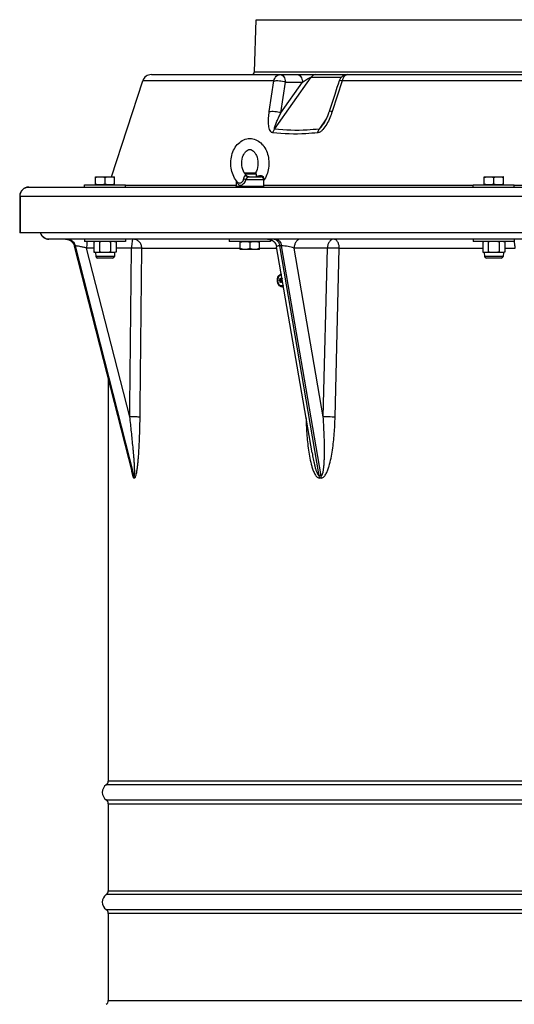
# Model space of a CAD drawing. Header units: millimetres. Extents: x 0 to 297, y 0 to 210.
# Tile 34 of 38: x 225 to 236, y 156 to 177. Entities that reach past the tile are written whole.
import ezdxf

# ---------------------------------------------------------------- set-up
doc = ezdxf.new("R2010")
doc.units = ezdxf.units.MM
doc.header["$LTSCALE"] = 16.335
doc.layers.get('0').update_dxf_attribs({"linetype": 'CONTINUOUS'})
doc.layers.add('AXES_REF', color=7, linetype='CONTINUOUS')

msp = doc.modelspace()

# ---------------------------------------------------------------- linework, layer by layer
at = {"color": 7, "linetype": 'Continuous'}
for p, q in [((230.207, 176.034), (230.247, 177.176)), ((230.247, 177.176), (249.763, 177.176)), ((227.95, 175.976), (252.06, 175.976)), ((227.079, 173.742), (227.76, 175.838)), ((231.964, 175.543), (231.842, 175.168)), ((229.984, 173.823), (229.987, 173.826)), ((229.987, 173.826), (230.224, 173.826)), ((229.996, 173.804), (230.246, 173.804)), ((230.246, 173.804), (230.224, 173.826)), ((230.246, 173.804), (230.246, 173.736)), ((226.725, 173.741), (226.726, 173.742)), ((226.725, 173.569), (226.725, 173.741)), ((226.726, 173.742), (227.144, 173.742)), ((226.935, 173.587), (226.935, 173.723)), ((227.145, 173.741), (227.144, 173.742)), ((227.145, 173.569), (227.145, 173.741)), ((229.806, 173.659), (229.806, 173.526)), ((230.068, 173.736), (230.346, 173.736)), ((230.406, 173.676), (230.406, 173.526)), ((235.237, 173.741), (235.238, 173.742)), ((235.237, 173.569), (235.237, 173.741)), ((235.238, 173.742), (235.656, 173.742)), ((235.447, 173.587), (235.447, 173.723)), ((235.657, 173.741), (235.656, 173.742)), ((235.657, 173.569), (235.657, 173.741)), ((225.265, 173.516), (254.745, 173.516)), ((226.485, 173.516), (226.485, 173.566)), ((226.485, 173.566), (227.385, 173.566)), ((226.726, 173.568), (226.725, 173.569)), ((226.726, 173.566), (226.726, 173.568)), ((226.726, 173.568), (227.144, 173.568)), ((227.144, 173.568), (227.145, 173.569)), ((227.144, 173.566), (227.144, 173.568)), ((227.385, 173.516), (227.385, 173.566)), ((229.816, 173.516), (229.806, 173.526)), ((230.406, 173.526), (229.806, 173.526)), ((230.396, 173.516), (230.406, 173.526)), ((234.997, 173.516), (234.997, 173.566)), ((234.997, 173.566), (235.897, 173.566)), ((235.238, 173.568), (235.237, 173.569)), ((235.238, 173.566), (235.238, 173.568)), ((235.238, 173.568), (235.656, 173.568)), ((235.656, 173.568), (235.657, 173.569)), ((235.656, 173.566), (235.656, 173.568)), ((235.897, 173.516), (235.897, 173.566)), ((225.065, 173.316), (225.065, 172.516)), ((254.945, 172.516), (225.065, 172.516)), ((254.305, 172.376), (225.705, 172.376)), ((226.085, 172.375), (226.091, 172.375)), ((226.485, 172.376), (226.485, 172.326)), ((227.385, 172.326), (226.485, 172.326)), ((226.725, 172.326), (226.692, 172.317)), ((226.692, 172.317), (226.692, 172.093)), ((226.814, 172.317), (226.814, 172.093)), ((227.056, 172.317), (227.056, 172.093)), ((227.145, 172.326), (227.177, 172.317)), ((227.177, 172.317), (227.177, 172.093)), ((227.385, 172.376), (227.385, 172.326)), ((229.656, 172.376), (229.656, 172.326)), ((230.556, 172.326), (229.656, 172.326)), ((229.897, 172.324), (229.896, 172.323)), ((229.896, 172.151), (229.896, 172.323)), ((229.897, 172.326), (229.897, 172.324)), ((229.897, 172.324), (230.314, 172.324)), ((230.106, 172.305), (230.106, 172.169)), ((230.314, 172.326), (230.314, 172.324)), ((230.314, 172.324), (230.316, 172.323)), ((230.316, 172.151), (230.316, 172.323)), ((230.556, 172.367), (230.556, 172.326)), ((234.997, 172.376), (234.997, 172.326)), ((235.897, 172.326), (234.997, 172.326)), ((235.237, 172.326), (235.205, 172.317)), ((235.205, 172.317), (235.205, 172.093)), ((235.326, 172.317), (235.326, 172.093)), ((235.568, 172.317), (235.568, 172.093)), ((235.657, 172.326), (235.69, 172.317)), ((235.69, 172.317), (235.69, 172.093)), ((235.897, 172.376), (235.897, 172.326)), ((227.535, 167.262), (226.264, 172.226)), ((226.692, 172.093), (226.725, 172.084)), ((226.725, 172.084), (226.732, 172)), ((227.145, 172.084), (226.725, 172.084)), ((227.145, 172.084), (227.138, 172)), ((227.177, 172.093), (227.145, 172.084)), ((229.896, 172.151), (229.897, 172.15)), ((230.314, 172.15), (229.897, 172.15)), ((230.316, 172.151), (230.314, 172.15)), ((231.469, 167.702), (230.692, 172.21)), ((235.205, 172.093), (235.237, 172.084)), ((235.237, 172.084), (235.244, 172)), ((235.657, 172.084), (235.237, 172.084)), ((235.657, 172.084), (235.65, 172)), ((235.69, 172.093), (235.657, 172.084)), ((227.098, 171.963), (226.772, 171.963)), ((235.61, 171.963), (235.284, 171.963)), ((230.754, 171.484), (230.755, 171.484)), ((230.755, 171.468), (230.754, 171.467)), ((230.758, 171.484), (230.784, 171.484)), ((230.758, 171.468), (230.784, 171.468)), ((230.786, 171.507), (230.806, 171.507)), ((230.786, 171.445), (230.806, 171.445)), ((230.816, 171.484), (230.816, 171.484)), ((230.816, 171.468), (230.82, 171.468)), ((230.81, 171.336), (230.808, 171.336)), ((227.005, 169.332), (227.005, 160.523)), ((227.005, 160.029), (227.005, 158.123)), ((227.005, 157.629), (227.005, 155.723))]:
    msp.add_line(p, q, dxfattribs=at)
at = {"color": 9, "linetype": 'Continuous'}
for p, q in [((230.207, 176.034), (249.803, 176.034)), ((230.629, 175.838), (227.76, 175.838)), ((230.531, 175.167), (230.629, 175.838)), ((230.647, 174.783), (231.45, 175.917)), ((230.786, 175.142), (231.26, 175.813)), ((230.786, 175.142), (230.886, 175.813)), ((230.886, 175.813), (231.26, 175.813)), ((231.45, 175.917), (232.11, 175.917)), ((232.129, 175.838), (231.908, 175.167)), ((247.881, 175.838), (232.129, 175.838)), ((231.779, 175.008), (231.62, 174.783)), ((230.406, 173.676), (230.018, 173.676)), ((230.019, 173.767), (230.04, 173.756)), ((230.04, 173.756), (230.053, 173.749)), ((227.385, 173.557), (229.806, 173.557)), ((230.406, 173.557), (234.997, 173.557)), ((235.897, 173.557), (244.113, 173.557)), ((225.065, 173.316), (254.945, 173.316)), ((225.073, 173.316), (225.073, 172.516)), ((226.102, 172.375), (226.102, 172.375)), ((226.102, 172.375), (226.102, 172.375)), ((227.559, 167.203), (226.271, 172.228)), ((226.287, 172.228), (226.271, 172.228)), ((227.574, 167.203), (226.287, 172.228)), ((227.476, 168.49), (226.53, 172.182)), ((226.692, 172.182), (226.53, 172.182)), ((227.515, 172.182), (227.177, 172.182)), ((227.739, 172.176), (229.896, 172.176)), ((230.316, 172.176), (230.698, 172.176)), ((231.624, 167.203), (230.759, 172.228)), ((230.799, 172.228), (230.759, 172.228)), ((231.664, 167.203), (230.799, 172.228)), ((231.712, 168.49), (231.076, 172.182)), ((231.805, 172.182), (231.076, 172.182)), ((231.712, 168.49), (231.805, 172.182)), ((231.972, 168.483), (232.064, 172.176)), ((232.064, 172.176), (235.205, 172.176)), ((235.69, 172.176), (235.914, 172.176)), ((227.138, 172), (226.732, 172)), ((235.65, 172), (235.244, 172)), ((230.766, 171.511), (230.779, 171.511)), ((230.766, 171.441), (230.779, 171.441)), ((230.798, 171.519), (230.811, 171.519)), ((230.798, 171.433), (230.811, 171.433)), ((253.048, 160.441), (226.962, 160.441)), ((253.005, 160.523), (227.005, 160.523)), ((226.962, 160.111), (253.048, 160.111)), ((227.005, 160.029), (253.005, 160.029)), ((227.005, 158.123), (253.005, 158.123)), ((253.048, 158.041), (226.962, 158.041)), ((226.962, 157.711), (253.048, 157.711)), ((253.005, 157.629), (227.005, 157.629)), ((227.005, 155.723), (253.005, 155.723))]:
    msp.add_line(p, q, dxfattribs=at)
at = {"color": 7, "linetype": 'Continuous'}
for points in [[(232.061, 175.838), (232.038, 175.767), (232.013, 175.692), (231.964, 175.543)], [(231.842, 175.168), (231.839, 175.159), (231.835, 175.147), (231.831, 175.136), (231.827, 175.124), (231.823, 175.114), (231.819, 175.103), (231.815, 175.092), (231.811, 175.082), (231.807, 175.072), (231.803, 175.062), (231.798, 175.052), (231.794, 175.042), (231.79, 175.033), (231.786, 175.023), (231.782, 175.014), (231.778, 175.005), (231.773, 174.996), (231.769, 174.987), (231.765, 174.979), (231.761, 174.97), (231.756, 174.962), (231.752, 174.954), (231.747, 174.946), (231.743, 174.938), (231.739, 174.93), (231.734, 174.922), (231.73, 174.915), (231.725, 174.908), (231.721, 174.901), (231.717, 174.894), (231.712, 174.888), (231.708, 174.882), (231.707, 174.88)], [(226.07, 172.376), (226.075, 172.376), (226.08, 172.376), (226.085, 172.375)], [(226.091, 172.375), (226.096, 172.374), (226.101, 172.373)], [(226.101, 172.373), (226.106, 172.373), (226.111, 172.372), (226.116, 172.37), (226.121, 172.369), (226.126, 172.368), (226.131, 172.366), (226.136, 172.365), (226.141, 172.363), (226.146, 172.361), (226.151, 172.359), (226.156, 172.356), (226.16, 172.354), (226.165, 172.352), (226.17, 172.349), (226.174, 172.347), (226.179, 172.344), (226.183, 172.341), (226.187, 172.338), (226.191, 172.335), (226.196, 172.331), (226.2, 172.328), (226.204, 172.325), (226.207, 172.321), (226.211, 172.317), (226.215, 172.314), (226.218, 172.31), (226.222, 172.306), (226.225, 172.302), (226.228, 172.298), (226.232, 172.294), (226.235, 172.289), (226.237, 172.285), (226.24, 172.281), (226.243, 172.276), (226.245, 172.271), (226.248, 172.267), (226.25, 172.262), (226.252, 172.257), (226.255, 172.253), (226.256, 172.248), (226.258, 172.243), (226.26, 172.238), (226.262, 172.233), (226.263, 172.228), (226.264, 172.226)], [(230.495, 172.376), (230.5, 172.376), (230.506, 172.376), (230.511, 172.375), (230.516, 172.375), (230.521, 172.374), (230.526, 172.373), (230.532, 172.373), (230.537, 172.372), (230.542, 172.37), (230.547, 172.369), (230.552, 172.368), (230.557, 172.366), (230.562, 172.364), (230.567, 172.363), (230.572, 172.361), (230.577, 172.359), (230.581, 172.356), (230.586, 172.354), (230.591, 172.352), (230.595, 172.349), (230.6, 172.346), (230.604, 172.344), (230.608, 172.341), (230.613, 172.338), (230.617, 172.335), (230.621, 172.331), (230.625, 172.328), (230.629, 172.324), (230.633, 172.321), (230.637, 172.317), (230.64, 172.314), (230.644, 172.31), (230.647, 172.306), (230.651, 172.302), (230.654, 172.298), (230.657, 172.293), (230.66, 172.289), (230.663, 172.285), (230.666, 172.28), (230.668, 172.276), (230.671, 172.271), (230.673, 172.267), (230.676, 172.262), (230.678, 172.257), (230.68, 172.252), (230.682, 172.247), (230.684, 172.242), (230.685, 172.238), (230.687, 172.233), (230.688, 172.227), (230.69, 172.222), (230.691, 172.217), (230.692, 172.212), (230.692, 172.21)]]:
    msp.add_lwpolyline(points, dxfattribs=at)
for centre, radius, start, end in [((227.95, 175.776), 0.2, 90, 161.9853), ((230.147, 176.036), 0.06, 270, 358), ((232.251, 175.776), 0.2, 90, 161.876), ((229.977, 173.977), 0.294, 328.3017, 328.518), ((229.954, 173.635), 0.151, 49.0323, 54.524), ((230.346, 173.676), 0.06, 0, 90), ((225.265, 173.316), 0.2, 90, 180), ((225.705, 172.576), 0.2, 197.459, 270), ((226.756, 172.098), 0.228, 97.8356, 98.9101), ((235.268, 172.098), 0.228, 97.8356, 98.9101), ((227.114, 172.312), 0.228, 277.8356, 278.9081), ((235.626, 172.312), 0.228, 277.8356, 278.9081), ((226.772, 172.003), 0.0403, 184.7245, 270), ((227.098, 172.003), 0.0403, 270, 355.2755), ((235.284, 172.003), 0.0403, 184.7245, 270), ((235.61, 172.003), 0.0403, 270, 355.2755), ((230.754, 171.47), 0.00291, 257.572, 270.0428), ((230.816, 171.494), 0.0109, 270.0411, 278.1546), ((230.821, 171.473), 0.00601, 252.1611, 260.8969), ((226.905, 160.523), 0.1, 304.5181, 360), ((226.905, 160.029), 0.1, 0, 55.4819), ((226.905, 158.123), 0.1, 304.5181, 360), ((226.905, 157.629), 0.1, 0, 55.4819), ((226.905, 155.723), 0.1, 304.5181, 360)]:
    msp.add_arc(centre, radius, start, end, dxfattribs=at)
at = {"color": 9, "linetype": 'Continuous'}
for centre, radius, start, end in [((226.087, 172.193), 0.183, 85.2155, 89.9984), ((235.683, 172.251), 0.223, 19.2621, 19.6388), ((230.808, 171.405), 0.0695, 270.0003, 271.1632), ((227.567, 166.901), 0.302, 88.5499, 91.4501), ((227.356, 167.151), 0.209, 0.143, 14.4604), ((227.573, 166.858), 0.293, 88.5276, 91.4724), ((227.371, 167.152), 0.209, 359.891, 14.207), ((231.644, 165.128), 2.076, 89.4464, 90.5536), ((231.324, 167.15), 0.305, 0.2866, 10.0547), ((231.649, 165.138), 2.013, 89.4379, 90.5621), ((231.363, 167.153), 0.306, 359.6319, 9.3736)]:
    msp.add_arc(centre, radius, start, end, dxfattribs=at)
for points, knots in [([(230.629, 175.838), (230.639, 175.875), (230.666, 175.928), (230.725, 175.969), (230.759, 175.976), (230.775, 175.976)], [0, 0, 0, 0, 0.534643, 0.774221, 1, 1, 1, 1]), ([(230.775, 175.976), (230.788, 175.976), (230.818, 175.966), (230.851, 175.928), (230.875, 175.875), (230.884, 175.834), (230.886, 175.813)], [0, 0, 0, 0, 0.188595, 0.414873, 0.689188, 1, 1, 1, 1]), ([(231.149, 175.976), (231.162, 175.976), (231.192, 175.966), (231.225, 175.928), (231.249, 175.875), (231.258, 175.834), (231.26, 175.813)], [0, 0, 0, 0, 0.188595, 0.414873, 0.689188, 1, 1, 1, 1]), ([(231.55, 175.976), (231.531, 175.976), (231.491, 175.964), (231.462, 175.935), (231.45, 175.917)], [0, 0, 0, 0, 0.471076, 1, 1, 1, 1]), ([(232.251, 175.976), (232.237, 175.976), (232.208, 175.968), (232.172, 175.938), (232.144, 175.893), (232.133, 175.857), (232.129, 175.838)], [0, 0, 0, 0, 0.206812, 0.437909, 0.703643, 1, 1, 1, 1]), ([(230.629, 175.838), (230.648, 175.842), (230.689, 175.845), (230.775, 175.841), (230.843, 175.827), (230.886, 175.813)], [0, 0, 0, 0, 0.215658, 0.47356, 1, 1, 1, 1]), ([(231.26, 175.813), (231.274, 175.822), (231.302, 175.842), (231.347, 175.871), (231.387, 175.895), (231.422, 175.91), (231.44, 175.917), (231.45, 175.917)], [0, 0, 0, 0, 0.233346, 0.47725, 0.735512, 0.872017, 1, 1, 1, 1]), ([(232.129, 175.838), (232.113, 175.841), (232.092, 175.844), (232.069, 175.844), (232.062, 175.84), (232.061, 175.838)], [0, 0, 0, 0, 0.699008, 0.896737, 1, 1, 1, 1]), ([(230.606, 174.703), (230.598, 174.704), (230.582, 174.71), (230.557, 174.733), (230.536, 174.775), (230.522, 174.832), (230.515, 174.895), (230.513, 174.961), (230.516, 175.052), (230.524, 175.121), (230.531, 175.167)], [0, 0, 0, 0, 0.047575, 0.096269, 0.20334, 0.322453, 0.44953, 0.582048, 0.718533, 1, 1, 1, 1]), ([(230.531, 175.167), (230.549, 175.171), (230.59, 175.174), (230.676, 175.17), (230.743, 175.157), (230.786, 175.142)], [0, 0, 0, 0, 0.21644, 0.474409, 1, 1, 1, 1]), ([(230.647, 174.783), (230.645, 174.784), (230.643, 174.791), (230.644, 174.803), (230.648, 174.822), (230.655, 174.843), (230.665, 174.873), (230.68, 174.911), (230.699, 174.957), (230.72, 175.003), (230.748, 175.065), (230.771, 175.111), (230.786, 175.142)], [0, 0, 0, 0, 0.020338, 0.045369, 0.101137, 0.160367, 0.221393, 0.346577, 0.474398, 0.603992, 0.734936, 1, 1, 1, 1]), ([(231.908, 175.167), (231.893, 175.12), (231.858, 175.027), (231.792, 174.893), (231.723, 174.79), (231.655, 174.726), (231.614, 174.705), (231.593, 174.703)], [0, 0, 0, 0, 0.257691, 0.516477, 0.77164, 0.89278, 1, 1, 1, 1]), ([(231.908, 175.167), (231.893, 175.17), (231.872, 175.173), (231.85, 175.173), (231.842, 175.17), (231.842, 175.168)], [0, 0, 0, 0, 0.699085, 0.896696, 1, 1, 1, 1]), ([(231.707, 174.88), (231.701, 174.871), (231.688, 174.854), (231.668, 174.828), (231.65, 174.807), (231.634, 174.791), (231.625, 174.784), (231.62, 174.783)], [0, 0, 0, 0, 0.246372, 0.495326, 0.747979, 0.875977, 1, 1, 1, 1]), ([(230.606, 174.703), (230.608, 174.711), (230.618, 174.739), (230.633, 174.766), (230.647, 174.783)], [0, 0, 0, 0, 0.258061, 1, 1, 1, 1]), ([(231.593, 174.703), (231.506, 174.694), (231.178, 174.667), (230.846, 174.673), (230.606, 174.703)], [0, 0, 0, 0, 0.265445, 1, 1, 1, 1]), ([(231.62, 174.783), (231.534, 174.774), (231.211, 174.747), (230.884, 174.753), (230.647, 174.783)], [0, 0, 0, 0, 0.265529, 1, 1, 1, 1]), ([(231.593, 174.703), (231.594, 174.711), (231.599, 174.738), (231.609, 174.765), (231.62, 174.783)], [0, 0, 0, 0, 0.265147, 1, 1, 1, 1]), ([(229.824, 173.636), (229.826, 173.625), (229.831, 173.605), (229.845, 173.578), (229.866, 173.559), (229.884, 173.556), (229.893, 173.556)], [0, 0, 0, 0, 0.291077, 0.543423, 0.769148, 1, 1, 1, 1]), ([(229.838, 173.62), (229.842, 173.615), (229.855, 173.606), (229.869, 173.604), (229.876, 173.604)], [0, 0, 0, 0, 0.492155, 1, 1, 1, 1]), ([(229.876, 173.604), (229.897, 173.604), (229.931, 173.619), (229.96, 173.654), (229.968, 173.679), (229.97, 173.691)], [0, 0, 0, 0, 0.456831, 0.723619, 1, 1, 1, 1]), ([(229.893, 173.556), (229.921, 173.556), (229.98, 173.589), (230.01, 173.644), (230.018, 173.676)], [0, 0, 0, 0, 0.457546, 1, 1, 1, 1]), ([(229.97, 173.691), (229.971, 173.697), (229.974, 173.708), (229.98, 173.727), (229.987, 173.746), (229.995, 173.762), (230.007, 173.772), (230.015, 173.769), (230.019, 173.767)], [0, 0, 0, 0, 0.173412, 0.346992, 0.589483, 0.776095, 0.892188, 1, 1, 1, 1]), ([(230.018, 173.676), (230.014, 173.677), (229.999, 173.683), (229.982, 173.688), (229.97, 173.691)], [0, 0, 0, 0, 0.257131, 1, 1, 1, 1]), ([(230.018, 173.676), (230.026, 173.69), (230.04, 173.709), (230.055, 173.73), (230.064, 173.736), (230.068, 173.736)], [0, 0, 0, 0, 0.621033, 0.851909, 1, 1, 1, 1]), ([(230.068, 173.736), (230.058, 173.736), (230.038, 173.742), (230.023, 173.758), (230.019, 173.767)], [0, 0, 0, 0, 0.493854, 1, 1, 1, 1]), ([(230.326, 173.767), (230.336, 173.77), (230.357, 173.772), (230.387, 173.758), (230.403, 173.729), (230.403, 173.708), (230.402, 173.697)], [0, 0, 0, 0, 0.246211, 0.492567, 0.741702, 1, 1, 1, 1]), ([(230.343, 173.736), (230.338, 173.736), (230.329, 173.748), (230.327, 173.759), (230.326, 173.767)], [0, 0, 0, 0, 0.350566, 1, 1, 1, 1]), ([(225.073, 173.316), (225.073, 173.342), (225.083, 173.394), (225.125, 173.461), (225.189, 173.505), (225.24, 173.516), (225.265, 173.516)], [0, 0, 0, 0, 0.254589, 0.506514, 0.754624, 1, 1, 1, 1]), ([(225.705, 172.376), (225.665, 172.376), (225.582, 172.404), (225.534, 172.477), (225.522, 172.516)], [0, 0, 0, 0, 0.494145, 1, 1, 1, 1]), ([(226.102, 172.376), (226.143, 172.376), (226.229, 172.346), (226.276, 172.269), (226.287, 172.228)], [0, 0, 0, 0, 0.493375, 1, 1, 1, 1]), ([(226.102, 172.375), (226.141, 172.372), (226.219, 172.339), (226.262, 172.266), (226.271, 172.228)], [0, 0, 0, 0, 0.493634, 1, 1, 1, 1]), ([(226.542, 172.326), (226.54, 172.316), (226.533, 172.268), (226.531, 172.22), (226.53, 172.182)], [0, 0, 0, 0, 0.210172, 1, 1, 1, 1]), ([(227.551, 172.376), (227.548, 172.376), (227.542, 172.371), (227.533, 172.352), (227.524, 172.313), (227.517, 172.253), (227.515, 172.207), (227.515, 172.182)], [0, 0, 0, 0, 0.03836, 0.101575, 0.316174, 0.629785, 1, 1, 1, 1]), ([(227.739, 172.176), (227.739, 172.202), (227.73, 172.254), (227.688, 172.32), (227.625, 172.365), (227.575, 172.376), (227.551, 172.376)], [0, 0, 0, 0, 0.256673, 0.509489, 0.756748, 1, 1, 1, 1]), ([(230.635, 172.376), (230.649, 172.376), (230.68, 172.368), (230.717, 172.334), (230.745, 172.286), (230.755, 172.248), (230.759, 172.228)], [0, 0, 0, 0, 0.205089, 0.436015, 0.702851, 1, 1, 1, 1]), ([(230.675, 172.376), (230.689, 172.376), (230.72, 172.368), (230.757, 172.334), (230.785, 172.286), (230.796, 172.248), (230.799, 172.228)], [0, 0, 0, 0, 0.205089, 0.436015, 0.702851, 1, 1, 1, 1]), ([(231.213, 172.376), (231.195, 172.376), (231.157, 172.364), (231.112, 172.319), (231.084, 172.256), (231.076, 172.207), (231.076, 172.182)], [0, 0, 0, 0, 0.206389, 0.440232, 0.70864, 1, 1, 1, 1]), ([(231.942, 172.376), (231.924, 172.376), (231.886, 172.364), (231.842, 172.319), (231.813, 172.256), (231.805, 172.207), (231.805, 172.182)], [0, 0, 0, 0, 0.206389, 0.440232, 0.70864, 1, 1, 1, 1]), ([(232.064, 172.176), (232.064, 172.202), (232.058, 172.251), (232.033, 172.316), (231.994, 172.363), (231.958, 172.376), (231.942, 172.376)], [0, 0, 0, 0, 0.302244, 0.576975, 0.80725, 1, 1, 1, 1]), ([(235.914, 172.176), (235.914, 172.203), (235.911, 172.253), (235.901, 172.303), (235.893, 172.325)], [0, 0, 0, 0, 0.541553, 1, 1, 1, 1]), ([(226.271, 172.228), (226.27, 172.228), (226.268, 172.228), (226.263, 172.227), (226.264, 172.226)], [0, 0, 0, 0, 0.43856, 1, 1, 1, 1]), ([(226.53, 172.182), (226.505, 172.188), (226.457, 172.199), (226.388, 172.213), (226.332, 172.223), (226.299, 172.228), (226.287, 172.228)], [0, 0, 0, 0, 0.309074, 0.604896, 0.849748, 1, 1, 1, 1]), ([(227.739, 172.176), (227.71, 172.179), (227.635, 172.18), (227.56, 172.182), (227.515, 172.182)], [0, 0, 0, 0, 0.392971, 1, 1, 1, 1]), ([(230.759, 172.228), (230.749, 172.228), (230.731, 172.227), (230.71, 172.225), (230.691, 172.216), (230.692, 172.21)], [0, 0, 0, 0, 0.417521, 0.720752, 1, 1, 1, 1]), ([(231.076, 172.182), (231.032, 172.196), (230.94, 172.216), (230.847, 172.228), (230.799, 172.228)], [0, 0, 0, 0, 0.489037, 1, 1, 1, 1]), ([(232.064, 172.176), (232.043, 172.177), (231.957, 172.18), (231.871, 172.182), (231.805, 172.182)], [0, 0, 0, 0, 0.24029, 1, 1, 1, 1]), ([(230.795, 171.611), (230.783, 171.609), (230.757, 171.598), (230.729, 171.564), (230.712, 171.519), (230.707, 171.469), (230.716, 171.419), (230.736, 171.377), (230.767, 171.348), (230.793, 171.34), (230.806, 171.34)], [0, 0, 0, 0, 0.106429, 0.226912, 0.3623, 0.506083, 0.648428, 0.780033, 0.896056, 1, 1, 1, 1]), ([(230.806, 171.351), (230.794, 171.351), (230.77, 171.358), (230.742, 171.386), (230.723, 171.425), (230.715, 171.47), (230.72, 171.516), (230.736, 171.558), (230.762, 171.588), (230.786, 171.599), (230.797, 171.6)], [0, 0, 0, 0, 0.10403, 0.220225, 0.352059, 0.494591, 0.638409, 0.773624, 0.89379, 1, 1, 1, 1]), ([(230.805, 171.353), (230.794, 171.353), (230.77, 171.36), (230.742, 171.387), (230.724, 171.426), (230.716, 171.471), (230.721, 171.516), (230.737, 171.557), (230.763, 171.587), (230.786, 171.597), (230.797, 171.599)], [0, 0, 0, 0, 0.104074, 0.220351, 0.352296, 0.494916, 0.63875, 0.773881, 0.893893, 1, 1, 1, 1]), ([(227.574, 167.203), (227.577, 167.203), (227.581, 167.213), (227.582, 167.225), (227.583, 167.242), (227.584, 167.266), (227.584, 167.298), (227.583, 167.338), (227.581, 167.378), (227.579, 167.432), (227.575, 167.499), (227.569, 167.581), (227.562, 167.663), (227.555, 167.745), (227.545, 167.855), (227.531, 167.993), (227.514, 168.159), (227.496, 168.324), (227.483, 168.434), (227.476, 168.49)], [0, 0, 0, 0, 0.006361, 0.01771, 0.03103, 0.045226, 0.074866, 0.105352, 0.136289, 0.167507, 0.230466, 0.293863, 0.357536, 0.4214, 0.485404, 0.613713, 0.742302, 0.871082, 1, 1, 1, 1]), ([(227.701, 168.483), (227.672, 168.486), (227.597, 168.488), (227.522, 168.489), (227.476, 168.49)], [0, 0, 0, 0, 0.391124, 1, 1, 1, 1]), ([(227.581, 167.151), (227.586, 167.151), (227.597, 167.163), (227.606, 167.186), (227.616, 167.217), (227.627, 167.266), (227.638, 167.332), (227.648, 167.414), (227.658, 167.5), (227.668, 167.616), (227.678, 167.764), (227.687, 167.942), (227.694, 168.122), (227.699, 168.302), (227.701, 168.423), (227.701, 168.483)], [0, 0, 0, 0, 0.011793, 0.03129, 0.055881, 0.083305, 0.142555, 0.204856, 0.268763, 0.333644, 0.465141, 0.59799, 0.731606, 0.865674, 1, 1, 1, 1]), ([(231.334, 168.483), (231.337, 168.363), (231.348, 168.122), (231.378, 167.823), (231.417, 167.587), (231.45, 167.442), (231.485, 167.331), (231.513, 167.264), (231.54, 167.216), (231.564, 167.184), (231.593, 167.159), (231.617, 167.151), (231.629, 167.151)], [0, 0, 0, 0, 0.257331, 0.513737, 0.641154, 0.767338, 0.829525, 0.890409, 0.919973, 0.948461, 0.975222, 1, 1, 1, 1]), ([(231.664, 167.203), (231.675, 167.203), (231.693, 167.227), (231.707, 167.272), (231.72, 167.338), (231.728, 167.418), (231.734, 167.499), (231.738, 167.581), (231.74, 167.691), (231.741, 167.828), (231.737, 167.993), (231.731, 168.159), (231.723, 168.324), (231.716, 168.434), (231.712, 168.49)], [0, 0, 0, 0, 0.024864, 0.054031, 0.114905, 0.176938, 0.239468, 0.302285, 0.365294, 0.491696, 0.618452, 0.745456, 0.872651, 1, 1, 1, 1]), ([(231.669, 167.151), (231.68, 167.151), (231.705, 167.159), (231.734, 167.184), (231.758, 167.216), (231.786, 167.264), (231.814, 167.331), (231.851, 167.442), (231.885, 167.587), (231.926, 167.823), (231.958, 168.122), (231.969, 168.363), (231.972, 168.483)], [0, 0, 0, 0, 0.024881, 0.051786, 0.080402, 0.110069, 0.171093, 0.233357, 0.359581, 0.48694, 0.743063, 1, 1, 1, 1]), ([(231.972, 168.483), (231.952, 168.484), (231.865, 168.487), (231.778, 168.489), (231.712, 168.49)], [0, 0, 0, 0, 0.2395, 1, 1, 1, 1]), ([(231.469, 167.702), (231.476, 167.658), (231.488, 167.591), (231.507, 167.503), (231.522, 167.437), (231.539, 167.372), (231.558, 167.308), (231.578, 167.255), (231.598, 167.219), (231.615, 167.203), (231.624, 167.203)], [0, 0, 0, 0, 0.254149, 0.381226, 0.508258, 0.635159, 0.761696, 0.88692, 0.947569, 1, 1, 1, 1]), ([(227.507, 167.372), (227.51, 167.348), (227.516, 167.301), (227.527, 167.237), (227.539, 167.188), (227.551, 167.16), (227.561, 167.151), (227.566, 167.151)], [0, 0, 0, 0, 0.309611, 0.601219, 0.851694, 0.943197, 1, 1, 1, 1]), ([(227.535, 167.262), (227.537, 167.255), (227.54, 167.243), (227.546, 167.225), (227.551, 167.213), (227.556, 167.203), (227.559, 167.203)], [0, 0, 0, 0, 0.306429, 0.597134, 0.850656, 1, 1, 1, 1])]:
    msp.add_open_spline(points, degree=3, knots=knots, dxfattribs=at)
at = {"color": 7, "linetype": 'Continuous'}
for points, knots in [([(229.838, 173.62), (229.769, 173.694), (229.701, 173.843), (229.683, 174.05), (229.704, 174.209), (229.76, 174.354), (229.849, 174.474), (229.967, 174.556), (230.06, 174.576), (230.106, 174.576)], [0, 0, 0, 0, 0.251268, 0.385284, 0.518874, 0.647834, 0.770082, 0.886527, 1, 1, 1, 1]), ([(230.106, 174.576), (230.149, 174.576), (230.238, 174.558), (230.353, 174.483), (230.441, 174.372), (230.52, 174.188), (230.537, 173.933), (230.464, 173.737), (230.406, 173.659)], [0, 0, 0, 0, 0.113444, 0.229592, 0.351101, 0.479088, 0.744753, 1, 1, 1, 1]), ([(229.983, 173.824), (229.954, 173.872), (229.92, 173.99), (229.932, 174.139), (229.976, 174.243), (230.018, 174.297), (230.062, 174.329), (230.092, 174.336), (230.106, 174.336)], [0, 0, 0, 0, 0.286996, 0.594536, 0.732467, 0.847289, 0.934193, 1, 1, 1, 1]), ([(230.106, 174.336), (230.119, 174.336), (230.149, 174.329), (230.193, 174.297), (230.235, 174.243), (230.279, 174.139), (230.291, 173.99), (230.258, 173.872), (230.228, 173.824)], [0, 0, 0, 0, 0.06581, 0.152718, 0.267538, 0.405455, 0.712969, 1, 1, 1, 1]), ([(230.042, 173.758), (230.037, 173.762), (230.014, 173.78), (229.995, 173.804), (229.983, 173.824)], [0, 0, 0, 0, 0.217757, 1, 1, 1, 1]), ([(230.246, 173.748), (230.247, 173.745), (230.25, 173.741), (230.253, 173.736), (230.255, 173.736)], [0, 0, 0, 0, 0.718739, 1, 1, 1, 1]), ([(230.808, 171.336), (230.796, 171.336), (230.768, 171.344), (230.736, 171.374), (230.715, 171.417), (230.706, 171.467), (230.71, 171.518), (230.727, 171.564), (230.756, 171.599), (230.782, 171.612), (230.795, 171.615)], [0, 0, 0, 0, 0.105439, 0.221587, 0.352071, 0.492837, 0.635327, 0.770302, 0.891649, 1, 1, 1, 1]), ([(230.753, 171.468), (230.75, 171.468), (230.747, 171.476), (230.751, 171.484), (230.754, 171.484)], [0, 0, 0, 0, 0.515654, 1, 1, 1, 1]), ([(230.755, 171.484), (230.755, 171.484), (230.756, 171.484), (230.757, 171.484), (230.758, 171.484)], [0, 0, 0, 0, 0.503496, 1, 1, 1, 1]), ([(230.758, 171.468), (230.757, 171.468), (230.756, 171.468), (230.755, 171.468), (230.755, 171.468)], [0, 0, 0, 0, 0.496556, 1, 1, 1, 1]), ([(230.758, 171.484), (230.76, 171.484), (230.766, 171.487), (230.769, 171.498), (230.768, 171.507), (230.766, 171.511)], [0, 0, 0, 0, 0.191451, 0.592487, 1, 1, 1, 1]), ([(230.766, 171.441), (230.767, 171.443), (230.77, 171.453), (230.765, 171.468), (230.758, 171.468)], [0, 0, 0, 0, 0.277315, 1, 1, 1, 1]), ([(230.772, 171.526), (230.773, 171.526), (230.776, 171.523), (230.776, 171.52), (230.776, 171.519)], [0, 0, 0, 0, 0.687283, 1, 1, 1, 1]), ([(230.776, 171.433), (230.776, 171.432), (230.776, 171.429), (230.773, 171.426), (230.772, 171.426)], [0, 0, 0, 0, 0.312675, 1, 1, 1, 1]), ([(230.776, 171.519), (230.776, 171.516), (230.778, 171.511), (230.783, 171.507), (230.786, 171.507)], [0, 0, 0, 0, 0.551641, 1, 1, 1, 1]), ([(230.786, 171.445), (230.783, 171.445), (230.778, 171.441), (230.776, 171.436), (230.776, 171.433)], [0, 0, 0, 0, 0.44731, 1, 1, 1, 1]), ([(230.783, 171.484), (230.788, 171.484), (230.796, 171.492), (230.795, 171.502), (230.794, 171.507)], [0, 0, 0, 0, 0.440674, 1, 1, 1, 1]), ([(230.794, 171.445), (230.795, 171.449), (230.796, 171.46), (230.788, 171.468), (230.783, 171.468)], [0, 0, 0, 0, 0.559326, 1, 1, 1, 1]), ([(230.786, 171.507), (230.787, 171.507), (230.793, 171.509), (230.797, 171.515), (230.798, 171.519)], [0, 0, 0, 0, 0.216263, 1, 1, 1, 1]), ([(230.798, 171.433), (230.798, 171.434), (230.795, 171.44), (230.79, 171.445), (230.786, 171.445)], [0, 0, 0, 0, 0.290856, 1, 1, 1, 1]), ([(230.808, 171.511), (230.804, 171.507), (230.802, 171.496), (230.808, 171.486), (230.813, 171.484), (230.816, 171.484)], [0, 0, 0, 0, 0.527183, 0.776522, 1, 1, 1, 1]), ([(230.816, 171.468), (230.813, 171.468), (230.808, 171.466), (230.802, 171.456), (230.804, 171.445), (230.808, 171.441)], [0, 0, 0, 0, 0.223353, 0.472537, 1, 1, 1, 1]), ([(230.805, 171.526), (230.808, 171.526), (230.813, 171.52), (230.81, 171.513), (230.808, 171.511)], [0, 0, 0, 0, 0.444669, 1, 1, 1, 1]), ([(230.808, 171.441), (230.81, 171.438), (230.813, 171.432), (230.808, 171.426), (230.805, 171.426)], [0, 0, 0, 0, 0.555316, 1, 1, 1, 1])]:
    msp.add_open_spline(points, degree=3, knots=knots, dxfattribs=at)
for points in [[(226.725, 173.723), (226.759, 173.734), (226.83, 173.749), (226.901, 173.734), (226.935, 173.723)], [(226.725, 173.587), (226.759, 173.576), (226.83, 173.561), (226.901, 173.576), (226.935, 173.587)], [(226.935, 173.723), (226.969, 173.734), (227.04, 173.749), (227.111, 173.734), (227.145, 173.723)], [(226.935, 173.587), (226.969, 173.576), (227.04, 173.561), (227.111, 173.576), (227.145, 173.587)], [(230.09, 173.736), (230.077, 173.736), (230.063, 173.741), (230.053, 173.749)], [(235.237, 173.723), (235.271, 173.734), (235.342, 173.749), (235.413, 173.734), (235.447, 173.723)], [(235.237, 173.587), (235.271, 173.576), (235.342, 173.561), (235.413, 173.576), (235.447, 173.587)], [(235.447, 173.723), (235.481, 173.734), (235.552, 173.749), (235.623, 173.734), (235.657, 173.723)], [(235.447, 173.587), (235.481, 173.576), (235.552, 173.561), (235.623, 173.576), (235.657, 173.587)], [(226.721, 172.323), (226.711, 172.322), (226.702, 172.32), (226.692, 172.317)], [(226.753, 172.326), (226.744, 172.326), (226.734, 172.325), (226.725, 172.324)], [(226.814, 172.317), (226.794, 172.323), (226.773, 172.326), (226.753, 172.326)], [(226.935, 172.326), (226.894, 172.326), (226.854, 172.323), (226.814, 172.317)], [(227.056, 172.317), (227.016, 172.323), (226.975, 172.326), (226.935, 172.326)], [(227.117, 172.326), (227.096, 172.326), (227.076, 172.323), (227.056, 172.317)], [(227.177, 172.317), (227.158, 172.323), (227.137, 172.326), (227.117, 172.326)], [(230.106, 172.305), (230.072, 172.316), (230.001, 172.331), (229.929, 172.316), (229.896, 172.305)], [(230.316, 172.305), (230.282, 172.316), (230.211, 172.331), (230.139, 172.316), (230.106, 172.305)], [(235.233, 172.323), (235.223, 172.322), (235.214, 172.32), (235.205, 172.317)], [(235.265, 172.326), (235.256, 172.326), (235.247, 172.325), (235.237, 172.324)], [(235.326, 172.317), (235.306, 172.323), (235.286, 172.326), (235.265, 172.326)], [(235.447, 172.326), (235.407, 172.326), (235.366, 172.323), (235.326, 172.317)], [(235.568, 172.317), (235.528, 172.323), (235.488, 172.326), (235.447, 172.326)], [(235.629, 172.326), (235.609, 172.326), (235.588, 172.323), (235.568, 172.317)], [(235.69, 172.317), (235.67, 172.323), (235.649, 172.326), (235.629, 172.326)], [(226.725, 172.086), (226.714, 172.087), (226.703, 172.09), (226.692, 172.093)], [(226.753, 172.084), (226.744, 172.084), (226.734, 172.085), (226.725, 172.086)], [(226.814, 172.093), (226.794, 172.087), (226.773, 172.084), (226.753, 172.084)], [(226.935, 172.084), (226.894, 172.084), (226.854, 172.087), (226.814, 172.093)], [(227.056, 172.093), (227.016, 172.087), (226.975, 172.084), (226.935, 172.084)], [(227.117, 172.084), (227.096, 172.084), (227.076, 172.087), (227.056, 172.093)], [(227.145, 172.086), (227.135, 172.085), (227.126, 172.084), (227.117, 172.084)], [(227.177, 172.093), (227.168, 172.09), (227.158, 172.088), (227.149, 172.087)], [(230.106, 172.169), (230.072, 172.158), (230.001, 172.143), (229.929, 172.158), (229.896, 172.169)], [(230.316, 172.169), (230.282, 172.158), (230.211, 172.143), (230.139, 172.158), (230.106, 172.169)], [(235.237, 172.086), (235.226, 172.087), (235.215, 172.09), (235.205, 172.093)], [(235.265, 172.084), (235.256, 172.084), (235.247, 172.085), (235.237, 172.086)], [(235.326, 172.093), (235.306, 172.087), (235.286, 172.084), (235.265, 172.084)], [(235.447, 172.084), (235.407, 172.084), (235.366, 172.087), (235.326, 172.093)], [(235.568, 172.093), (235.528, 172.087), (235.488, 172.084), (235.447, 172.084)], [(235.629, 172.084), (235.609, 172.084), (235.588, 172.087), (235.568, 172.093)], [(235.657, 172.086), (235.648, 172.085), (235.638, 172.084), (235.629, 172.084)], [(235.69, 172.093), (235.68, 172.09), (235.671, 172.088), (235.661, 172.087)], [(230.766, 171.511), (230.764, 171.516), (230.766, 171.526), (230.772, 171.526)], [(230.772, 171.426), (230.766, 171.426), (230.764, 171.436), (230.766, 171.441)], [(230.776, 171.468), (230.772, 171.471), (230.772, 171.481), (230.776, 171.484)], [(230.798, 171.519), (230.799, 171.522), (230.802, 171.526), (230.805, 171.526)], [(230.805, 171.426), (230.802, 171.426), (230.799, 171.43), (230.798, 171.433)], [(230.819, 171.468), (230.818, 171.468), (230.817, 171.468), (230.816, 171.468)], [(230.841, 171.343), (230.832, 171.339), (230.821, 171.336), (230.81, 171.336)]]:
    msp.add_open_spline(points, degree=3, dxfattribs=at)
at = {"color": 9, "linetype": 'Continuous'}
for points in [[(230.246, 173.75), (230.272, 173.754), (230.299, 173.76), (230.326, 173.767)], [(227.476, 168.49), (227.489, 169.721), (227.502, 170.951), (227.515, 172.182)], [(227.701, 168.483), (227.714, 169.714), (227.726, 170.945), (227.739, 172.176)], [(230.838, 171.362), (230.828, 171.356), (230.817, 171.353), (230.805, 171.353)], [(230.839, 171.36), (230.829, 171.354), (230.817, 171.351), (230.806, 171.351)], [(230.806, 171.34), (230.818, 171.34), (230.83, 171.343), (230.84, 171.349)], [(230.81, 171.336), (230.821, 171.336), (230.832, 171.339), (230.841, 171.344)], [(230.81, 171.336), (230.821, 171.336), (230.832, 171.339), (230.841, 171.343)]]:
    msp.add_open_spline(points, degree=3, dxfattribs=at)
at = {"layer": 'AXES_REF', "color": 7, "linetype": 'Continuous'}
for centre, radius, start, end in [((230.841, 171.476), 0.0573, 171.3664, 187.0807), ((227.075, 160.276), 0.2, 124.5181, 235.4819), ((227.075, 157.876), 0.2, 124.5181, 235.4819)]:
    msp.add_arc(centre, radius, start, end, dxfattribs=at)

doc.saveas('drawing.dxf')
